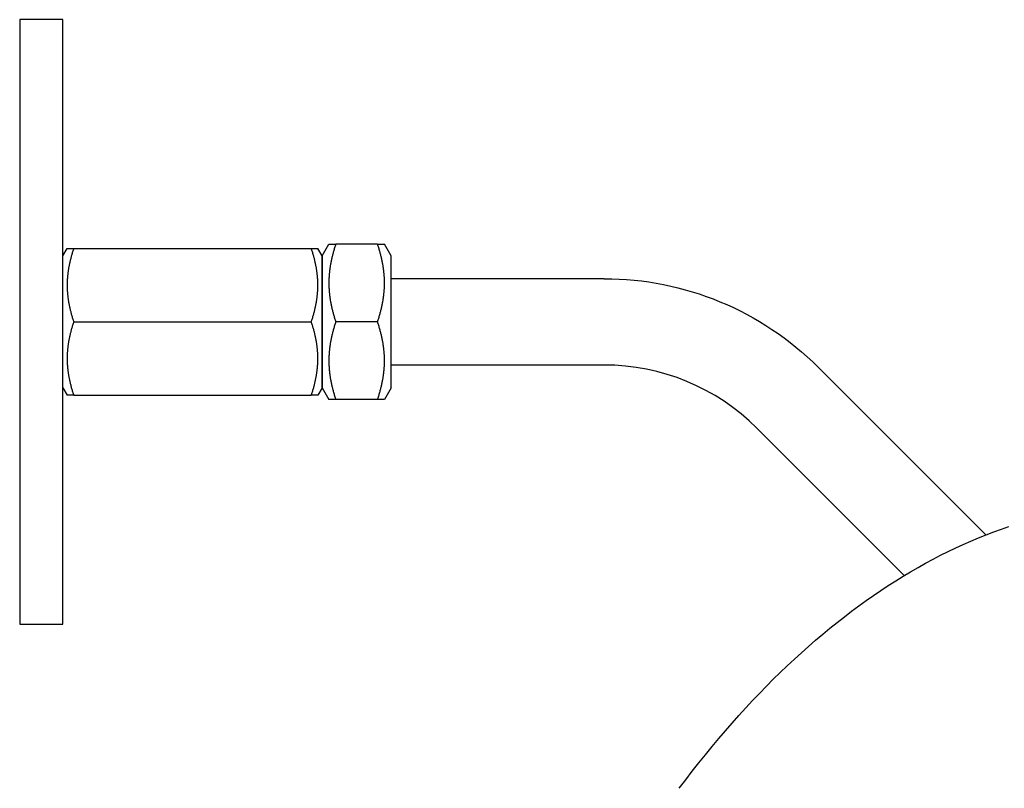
# Model space of a CAD drawing. Extents: x 744 to 2048, y 1140 to 2782.
# Tile 27 of 134: x 800 to 914, y 1980 to 2069. Entities that reach past the tile are written whole.
import ezdxf

# ---------------------------------------------------------------- set-up
doc = ezdxf.new("R2010")
doc.units = 0
doc.layers.add('KF_SONA_6_FRONT', color=7, linetype='CONTINUOUS')
doc.layers.add('KF_SONA_6_TOP', color=7, linetype='CONTINUOUS')

# ---------------------------------------------------------------- blocks, each defined once
blk = doc.blocks.new('KF_SONA_6_TOP')
at = {"layer": 'KF_SONA_6_TOP'}
for p, q in [((-125.60543, 85.53329), (-130.60543, 85.53329)), ((-130.60543, 85.53329), (-130.60543, 15.53329)), ((-125.60543, 50.53329), (-125.60543, 85.53329)), ((-95.60543, 58.18329), (-94.826, 59.53329)), ((-89.1887, 59.53329), (-94.02216, 59.53329)), ((-87.60543, 58.18329), (-88.38485, 59.53329)), ((-125.60543, 58.18329), (-125.11468, 59.03329)), ((-124.35549, 59.03329), (-96.85536, 59.03329)), ((-95.60543, 58.18329), (-96.09617, 59.03329)), ((-95.60543, 58.18329), (-95.60543, 42.88329)), ((-95.60543, 42.88329), (-95.60543, 58.18329)), ((-87.60543, 42.88329), (-87.60543, 58.18329)), ((-62.9597, 55.53329), (-87.60543, 55.53329)), ((-125.60543, 15.53329), (-125.60543, 50.53329)), ((-124.35549, 50.53329), (-96.85536, 50.53329)), ((-89.1887, 50.53329), (-94.02216, 50.53329)), ((-62.9597, 45.53329), (-87.60543, 45.53329)), ((-18.78178, 25.85285), (-38.21096, 45.28203)), ((-125.60543, 42.88329), (-125.11468, 42.03329)), ((-95.60543, 42.88329), (-96.09617, 42.03329)), ((-95.60543, 42.88329), (-94.826, 41.53329)), ((-87.60543, 42.88329), (-88.38485, 41.53329)), ((-124.35549, 42.03329), (-96.85536, 42.03329)), ((-89.1887, 41.53329), (-94.02216, 41.53329)), ((-28.22599, 21.15492), (-45.28203, 38.21096)), ((-130.60543, 15.53329), (-125.60543, 15.53329))]:
    blk.add_line(p, q, dxfattribs=at)
for points in [[(-94.826, 59.5333, 0), (-94.8259, 59.5333, 0), (-94.8257, 59.5333, 0), (-94.8253, 59.5333, 0), (-94.8247, 59.5333, 0), (-94.8239, 59.5333, 0), (-94.823, 59.5333, 0), (-94.822, 59.5333, 0), (-94.8207, 59.5333, 0), (-94.8193, 59.5333, 0), (-94.8177, 59.5333, 0), (-94.816, 59.5333, 0), (-94.8141, 59.5333, 0), (-94.812, 59.5333, 0), (-94.8098, 59.5333, 0), (-94.8074, 59.5333, 0), (-94.8048, 59.5333, 0), (-94.8021, 59.5333, 0), (-94.7991, 59.5333, 0), (-94.7961, 59.5333, 0), (-94.7928, 59.5333, 0), (-94.7894, 59.5333, 0), (-94.7858, 59.5333, 0), (-94.7821, 59.5333, 0), (-94.7782, 59.5333, 0), (-94.7741, 59.5333, 0), (-94.7698, 59.5333, 0), (-94.7654, 59.5333, 0), (-94.7608, 59.5333, 0), (-94.756, 59.5333, 0), (-94.7511, 59.5333, 0), (-94.7459, 59.5333, 0), (-94.7406, 59.5333, 0), (-94.7352, 59.5333, 0), (-94.7295, 59.5333, 0), (-94.7237, 59.5333, 0), (-94.7177, 59.5333, 0), (-94.7116, 59.5333, 0), (-94.7052, 59.5333, 0), (-94.6987, 59.5333, 0), (-94.692, 59.5333, 0), (-94.6851, 59.5333, 0), (-94.6781, 59.5333, 0), (-94.6709, 59.5333, 0), (-94.6634, 59.5333, 0), (-94.6558, 59.5333, 0), (-94.6481, 59.5333, 0), (-94.6401, 59.5333, 0), (-94.632, 59.5333, 0), (-94.6236, 59.5333, 0), (-94.6151, 59.5333, 0), (-94.6064, 59.5333, 0), (-94.5975, 59.5333, 0), (-94.5885, 59.5333, 0), (-94.5792, 59.5333, 0), (-94.5697, 59.5333, 0), (-94.5601, 59.5333, 0), (-94.5503, 59.5333, 0), (-94.5402, 59.5333, 0), (-94.53, 59.5333, 0), (-94.5196, 59.5333, 0), (-94.509, 59.5333, 0), (-94.4982, 59.5333, 0), (-94.4872, 59.5333, 0), (-94.476, 59.5333, 0), (-94.4646, 59.5333, 0), (-94.4529, 59.5333, 0), (-94.4411, 59.5333, 0), (-94.4291, 59.5333, 0), (-94.4169, 59.5333, 0), (-94.4045, 59.5333, 0), (-94.3918, 59.5333, 0), (-94.379, 59.5333, 0), (-94.3659, 59.5333, 0), (-94.3527, 59.5333, 0), (-94.3392, 59.5333, 0), (-94.3255, 59.5333, 0), (-94.3116, 59.5333, 0), (-94.2974, 59.5333, 0), (-94.2831, 59.5333, 0), (-94.2685, 59.5333, 0), (-94.2537, 59.5333, 0), (-94.2387, 59.5333, 0), (-94.2234, 59.5333, 0), (-94.208, 59.5333, 0), (-94.1923, 59.5333, 0), (-94.1763, 59.5333, 0), (-94.1601, 59.5333, 0), (-94.1437, 59.5333, 0), (-94.1271, 59.5333, 0), (-94.1102, 59.5333, 0), (-94.0931, 59.5333, 0), (-94.0757, 59.5333, 0), (-94.0581, 59.5333, 0), (-94.0403, 59.5333, 0), (-94.0222, 59.5333, 0)], [(-94.0222, 59.5333, 0), (-94.0581, 59.4244, 0), (-94.0931, 59.3165, 0), (-94.1271, 59.2096, 0), (-94.1601, 59.1036, 0), (-94.1923, 58.9984, 0), (-94.2234, 58.8942, 0), (-94.2537, 58.7908, 0), (-94.2831, 58.6882, 0), (-94.3116, 58.5864, 0), (-94.3392, 58.4853, 0), (-94.3659, 58.385, 0), (-94.3918, 58.2854, 0), (-94.4169, 58.1865, 0), (-94.4411, 58.0882, 0), (-94.4646, 57.9906, 0), (-94.4872, 57.8936, 0), (-94.509, 57.7971, 0), (-94.53, 57.7013, 0), (-94.5503, 57.6059, 0), (-94.5697, 57.5111, 0), (-94.5885, 57.4168, 0), (-94.6064, 57.323, 0), (-94.6236, 57.2297, 0), (-94.6401, 57.1367, 0), (-94.6558, 57.0442, 0), (-94.6709, 56.9521, 0), (-94.6851, 56.8604, 0), (-94.6987, 56.769, 0), (-94.7116, 56.678, 0), (-94.7237, 56.5873, 0), (-94.7352, 56.4969, 0), (-94.7459, 56.4068, 0), (-94.756, 56.3169, 0), (-94.7654, 56.2273, 0), (-94.7741, 56.138, 0), (-94.7821, 56.0488, 0), (-94.7894, 55.9599, 0), (-94.7961, 55.8711, 0), (-94.8021, 55.7825, 0), (-94.8074, 55.694, 0), (-94.812, 55.6056, 0), (-94.816, 55.5174, 0), (-94.8193, 55.4293, 0), (-94.822, 55.3412, 0), (-94.8239, 55.2532, 0), (-94.8253, 55.1652, 0), (-94.8259, 55.0773, 0), (-94.8259, 54.9893, 0), (-94.8253, 54.9014, 0), (-94.8239, 54.8134, 0), (-94.822, 54.7254, 0), (-94.8193, 54.6373, 0), (-94.816, 54.5492, 0), (-94.812, 54.4609, 0), (-94.8074, 54.3726, 0), (-94.8021, 54.2841, 0), (-94.7961, 54.1955, 0), (-94.7894, 54.1067, 0), (-94.7821, 54.0178, 0), (-94.7741, 53.9286, 0), (-94.7654, 53.8392, 0), (-94.756, 53.7496, 0), (-94.7459, 53.6598, 0), (-94.7352, 53.5697, 0), (-94.7237, 53.4793, 0), (-94.7116, 53.3886, 0), (-94.6987, 53.2976, 0), (-94.6851, 53.2062, 0), (-94.6709, 53.1145, 0), (-94.6558, 53.0224, 0), (-94.6401, 52.9299, 0), (-94.6236, 52.8369, 0), (-94.6064, 52.7436, 0), (-94.5885, 52.6497, 0), (-94.5697, 52.5554, 0), (-94.5503, 52.4606, 0), (-94.53, 52.3653, 0), (-94.509, 52.2695, 0), (-94.4872, 52.173, 0), (-94.4646, 52.076, 0), (-94.4411, 51.9784, 0), (-94.4169, 51.8801, 0), (-94.3918, 51.7812, 0), (-94.3659, 51.6816, 0), (-94.3392, 51.5813, 0), (-94.3116, 51.4802, 0), (-94.2831, 51.3784, 0), (-94.2537, 51.2758, 0), (-94.2234, 51.1724, 0), (-94.1923, 51.0681, 0), (-94.1601, 50.963, 0), (-94.1271, 50.857, 0), (-94.0931, 50.7501, 0), (-94.0581, 50.6422, 0), (-94.0222, 50.5333, 0)], [(-89.1887, 50.5333, 0), (-89.1527, 50.6422, 0), (-89.1178, 50.7501, 0), (-89.0838, 50.857, 0), (-89.0507, 50.963, 0), (-89.0186, 51.0681, 0), (-88.9874, 51.1724, 0), (-88.9571, 51.2758, 0), (-88.9278, 51.3784, 0), (-88.8993, 51.4802, 0), (-88.8717, 51.5813, 0), (-88.8449, 51.6816, 0), (-88.819, 51.7812, 0), (-88.794, 51.8801, 0), (-88.7697, 51.9784, 0), (-88.7463, 52.076, 0), (-88.7237, 52.173, 0), (-88.7019, 52.2695, 0), (-88.6808, 52.3653, 0), (-88.6606, 52.4606, 0), (-88.6411, 52.5554, 0), (-88.6224, 52.6497, 0), (-88.6044, 52.7436, 0), (-88.5872, 52.8369, 0), (-88.5707, 52.9299, 0), (-88.555, 53.0224, 0), (-88.54, 53.1145, 0), (-88.5257, 53.2062, 0), (-88.5121, 53.2976, 0), (-88.4993, 53.3886, 0), (-88.4871, 53.4793, 0), (-88.4757, 53.5697, 0), (-88.4649, 53.6598, 0), (-88.4548, 53.7496, 0), (-88.4455, 53.8392, 0), (-88.4368, 53.9286, 0), (-88.4288, 54.0178, 0), (-88.4214, 54.1067, 0), (-88.4148, 54.1955, 0), (-88.4088, 54.2841, 0), (-88.4035, 54.3726, 0), (-88.3988, 54.4609, 0), (-88.3949, 54.5492, 0), (-88.3915, 54.6373, 0), (-88.3889, 54.7254, 0), (-88.3869, 54.8134, 0), (-88.3856, 54.9014, 0), (-88.3849, 54.9893, 0), (-88.3849, 55.0773, 0), (-88.3856, 55.1652, 0), (-88.3869, 55.2532, 0), (-88.3889, 55.3412, 0), (-88.3915, 55.4293, 0), (-88.3949, 55.5174, 0), (-88.3988, 55.6056, 0), (-88.4035, 55.694, 0), (-88.4088, 55.7825, 0), (-88.4148, 55.8711, 0), (-88.4214, 55.9599, 0), (-88.4288, 56.0488, 0), (-88.4368, 56.138, 0), (-88.4455, 56.2273, 0), (-88.4548, 56.3169, 0), (-88.4649, 56.4068, 0), (-88.4757, 56.4969, 0), (-88.4871, 56.5873, 0), (-88.4993, 56.678, 0), (-88.5121, 56.769, 0), (-88.5257, 56.8604, 0), (-88.54, 56.9521, 0), (-88.555, 57.0442, 0), (-88.5707, 57.1367, 0), (-88.5872, 57.2297, 0), (-88.6044, 57.323, 0), (-88.6224, 57.4168, 0), (-88.6411, 57.5111, 0), (-88.6606, 57.6059, 0), (-88.6808, 57.7013, 0), (-88.7019, 57.7971, 0), (-88.7237, 57.8936, 0), (-88.7463, 57.9906, 0), (-88.7697, 58.0882, 0), (-88.794, 58.1865, 0), (-88.819, 58.2854, 0), (-88.8449, 58.385, 0), (-88.8717, 58.4853, 0), (-88.8993, 58.5864, 0), (-88.9278, 58.6882, 0), (-88.9571, 58.7908, 0), (-88.9874, 58.8942, 0), (-89.0186, 58.9984, 0), (-89.0507, 59.1036, 0), (-89.0838, 59.2096, 0), (-89.1178, 59.3165, 0), (-89.1527, 59.4244, 0), (-89.1887, 59.5333, 0)], [(-89.1887, 59.5333, 0), (-89.1706, 59.5333, 0), (-89.1527, 59.5333, 0), (-89.1351, 59.5333, 0), (-89.1178, 59.5333, 0), (-89.1006, 59.5333, 0), (-89.0838, 59.5333, 0), (-89.0671, 59.5333, 0), (-89.0507, 59.5333, 0), (-89.0345, 59.5333, 0), (-89.0186, 59.5333, 0), (-89.0029, 59.5333, 0), (-88.9874, 59.5333, 0), (-88.9722, 59.5333, 0), (-88.9571, 59.5333, 0), (-88.9423, 59.5333, 0), (-88.9278, 59.5333, 0), (-88.9134, 59.5333, 0), (-88.8993, 59.5333, 0), (-88.8854, 59.5333, 0), (-88.8717, 59.5333, 0), (-88.8582, 59.5333, 0), (-88.8449, 59.5333, 0), (-88.8319, 59.5333, 0), (-88.819, 59.5333, 0), (-88.8064, 59.5333, 0), (-88.794, 59.5333, 0), (-88.7817, 59.5333, 0), (-88.7697, 59.5333, 0), (-88.7579, 59.5333, 0), (-88.7463, 59.5333, 0), (-88.7349, 59.5333, 0), (-88.7237, 59.5333, 0), (-88.7127, 59.5333, 0), (-88.7019, 59.5333, 0), (-88.6913, 59.5333, 0), (-88.6808, 59.5333, 0), (-88.6706, 59.5333, 0), (-88.6606, 59.5333, 0), (-88.6507, 59.5333, 0), (-88.6411, 59.5333, 0), (-88.6317, 59.5333, 0), (-88.6224, 59.5333, 0), (-88.6133, 59.5333, 0), (-88.6044, 59.5333, 0), (-88.5957, 59.5333, 0), (-88.5872, 59.5333, 0), (-88.5789, 59.5333, 0), (-88.5707, 59.5333, 0), (-88.5628, 59.5333, 0), (-88.555, 59.5333, 0), (-88.5474, 59.5333, 0), (-88.54, 59.5333, 0), (-88.5328, 59.5333, 0), (-88.5257, 59.5333, 0), (-88.5188, 59.5333, 0), (-88.5121, 59.5333, 0), (-88.5056, 59.5333, 0), (-88.4993, 59.5333, 0), (-88.4931, 59.5333, 0), (-88.4871, 59.5333, 0), (-88.4813, 59.5333, 0), (-88.4757, 59.5333, 0), (-88.4702, 59.5333, 0), (-88.4649, 59.5333, 0), (-88.4598, 59.5333, 0), (-88.4548, 59.5333, 0), (-88.4501, 59.5333, 0), (-88.4455, 59.5333, 0), (-88.441, 59.5333, 0), (-88.4368, 59.5333, 0), (-88.4327, 59.5333, 0), (-88.4288, 59.5333, 0), (-88.425, 59.5333, 0), (-88.4214, 59.5333, 0), (-88.418, 59.5333, 0), (-88.4148, 59.5333, 0), (-88.4117, 59.5333, 0), (-88.4088, 59.5333, 0), (-88.4061, 59.5333, 0), (-88.4035, 59.5333, 0), (-88.4011, 59.5333, 0), (-88.3988, 59.5333, 0), (-88.3968, 59.5333, 0), (-88.3949, 59.5333, 0), (-88.3931, 59.5333, 0), (-88.3915, 59.5333, 0), (-88.3901, 59.5333, 0), (-88.3889, 59.5333, 0), (-88.3878, 59.5333, 0), (-88.3869, 59.5333, 0), (-88.3862, 59.5333, 0), (-88.3856, 59.5333, 0), (-88.3852, 59.5333, 0), (-88.3849, 59.5333, 0), (-88.3848, 59.5333, 0)], [(-125.115, 59.0333, 0), (-125.115, 59.0333, 0), (-125.114, 59.0333, 0), (-125.114, 59.0333, 0), (-125.113, 59.0333, 0), (-125.113, 59.0333, 0), (-125.112, 59.0333, 0), (-125.111, 59.0333, 0), (-125.11, 59.0333, 0), (-125.108, 59.0333, 0), (-125.107, 59.0333, 0), (-125.105, 59.0333, 0), (-125.103, 59.0333, 0), (-125.101, 59.0333, 0), (-125.099, 59.0333, 0), (-125.097, 59.0333, 0), (-125.095, 59.0333, 0), (-125.092, 59.0333, 0), (-125.089, 59.0333, 0), (-125.086, 59.0333, 0), (-125.083, 59.0333, 0), (-125.08, 59.0333, 0), (-125.077, 59.0333, 0), (-125.073, 59.0333, 0), (-125.069, 59.0333, 0), (-125.066, 59.0333, 0), (-125.062, 59.0333, 0), (-125.057, 59.0333, 0), (-125.053, 59.0333, 0), (-125.049, 59.0333, 0), (-125.044, 59.0333, 0), (-125.039, 59.0333, 0), (-125.034, 59.0333, 0), (-125.029, 59.0333, 0), (-125.024, 59.0333, 0), (-125.018, 59.0333, 0), (-125.012, 59.0333, 0), (-125.007, 59.0333, 0), (-125.001, 59.0333, 0), (-124.994, 59.0333, 0), (-124.988, 59.0333, 0), (-124.982, 59.0333, 0), (-124.975, 59.0333, 0), (-124.968, 59.0333, 0), (-124.961, 59.0333, 0), (-124.954, 59.0333, 0), (-124.947, 59.0333, 0), (-124.939, 59.0333, 0), (-124.931, 59.0333, 0), (-124.924, 59.0333, 0), (-124.916, 59.0333, 0), (-124.907, 59.0333, 0), (-124.899, 59.0333, 0), (-124.89, 59.0333, 0), (-124.882, 59.0333, 0), (-124.873, 59.0333, 0), (-124.864, 59.0333, 0), (-124.854, 59.0333, 0), (-124.845, 59.0333, 0), (-124.835, 59.0333, 0), (-124.825, 59.0333, 0), (-124.815, 59.0333, 0), (-124.805, 59.0333, 0), (-124.795, 59.0333, 0), (-124.784, 59.0333, 0), (-124.773, 59.0333, 0), (-124.762, 59.0333, 0), (-124.751, 59.0333, 0), (-124.74, 59.0333, 0), (-124.728, 59.0333, 0), (-124.717, 59.0333, 0), (-124.705, 59.0333, 0), (-124.692, 59.0333, 0), (-124.68, 59.0333, 0), (-124.668, 59.0333, 0), (-124.655, 59.0333, 0), (-124.642, 59.0333, 0), (-124.629, 59.0333, 0), (-124.615, 59.0333, 0), (-124.602, 59.0333, 0), (-124.588, 59.0333, 0), (-124.574, 59.0333, 0), (-124.56, 59.0333, 0), (-124.546, 59.0333, 0), (-124.531, 59.0333, 0), (-124.516, 59.0333, 0), (-124.501, 59.0333, 0), (-124.486, 59.0333, 0), (-124.47, 59.0333, 0), (-124.455, 59.0333, 0), (-124.439, 59.0333, 0), (-124.422, 59.0333, 0), (-124.406, 59.0333, 0), (-124.389, 59.0333, 0), (-124.373, 59.0333, 0), (-124.355, 59.0333, 0)], [(-124.355, 59.0333, 0), (-124.389, 58.9305, 0), (-124.422, 58.8285, 0), (-124.455, 58.7275, 0), (-124.486, 58.6274, 0), (-124.516, 58.5281, 0), (-124.546, 58.4297, 0), (-124.574, 58.332, 0), (-124.602, 58.2351, 0), (-124.629, 58.139, 0), (-124.655, 58.0435, 0), (-124.68, 57.9488, 0), (-124.705, 57.8547, 0), (-124.728, 57.7613, 0), (-124.751, 57.6685, 0), (-124.773, 57.5763, 0), (-124.795, 57.4847, 0), (-124.815, 57.3936, 0), (-124.835, 57.303, 0), (-124.854, 57.213, 0), (-124.873, 57.1235, 0), (-124.89, 57.0344, 0), (-124.907, 56.9458, 0), (-124.924, 56.8576, 0), (-124.939, 56.7699, 0), (-124.954, 56.6825, 0), (-124.968, 56.5955, 0), (-124.982, 56.5089, 0), (-124.994, 56.4226, 0), (-125.007, 56.3366, 0), (-125.018, 56.251, 0), (-125.029, 56.1656, 0), (-125.039, 56.0805, 0), (-125.049, 55.9956, 0), (-125.057, 55.911, 0), (-125.066, 55.8266, 0), (-125.073, 55.7424, 0), (-125.08, 55.6584, 0), (-125.086, 55.5745, 0), (-125.092, 55.4908, 0), (-125.097, 55.4073, 0), (-125.101, 55.3238, 0), (-125.105, 55.2405, 0), (-125.108, 55.1573, 0), (-125.111, 55.0741, 0), (-125.113, 54.991, 0), (-125.114, 54.9079, 0), (-125.115, 54.8248, 0), (-125.115, 54.7418, 0), (-125.114, 54.6587, 0), (-125.113, 54.5756, 0), (-125.111, 54.4925, 0), (-125.108, 54.4093, 0), (-125.105, 54.3261, 0), (-125.101, 54.2427, 0), (-125.097, 54.1593, 0), (-125.092, 54.0757, 0), (-125.086, 53.992, 0), (-125.08, 53.9082, 0), (-125.073, 53.8242, 0), (-125.066, 53.74, 0), (-125.057, 53.6556, 0), (-125.049, 53.571, 0), (-125.039, 53.4861, 0), (-125.029, 53.401, 0), (-125.018, 53.3156, 0), (-125.007, 53.23, 0), (-124.994, 53.144, 0), (-124.982, 53.0577, 0), (-124.968, 52.9711, 0), (-124.954, 52.8841, 0), (-124.939, 52.7967, 0), (-124.924, 52.7089, 0), (-124.907, 52.6208, 0), (-124.89, 52.5322, 0), (-124.873, 52.4431, 0), (-124.854, 52.3536, 0), (-124.835, 52.2635, 0), (-124.815, 52.173, 0), (-124.795, 52.0819, 0), (-124.773, 51.9903, 0), (-124.751, 51.8981, 0), (-124.728, 51.8053, 0), (-124.705, 51.7119, 0), (-124.68, 51.6178, 0), (-124.655, 51.523, 0), (-124.629, 51.4276, 0), (-124.602, 51.3314, 0), (-124.574, 51.2345, 0), (-124.546, 51.1369, 0), (-124.516, 51.0384, 0), (-124.486, 50.9392, 0), (-124.455, 50.839, 0), (-124.422, 50.738, 0), (-124.389, 50.6361, 0), (-124.355, 50.5333, 0)], [(-96.8554, 59.0333, 0), (-96.8383, 59.0333, 0), (-96.8214, 59.0333, 0), (-96.8048, 59.0333, 0), (-96.7884, 59.0333, 0), (-96.7722, 59.0333, 0), (-96.7562, 59.0333, 0), (-96.7405, 59.0333, 0), (-96.725, 59.0333, 0), (-96.7098, 59.0333, 0), (-96.6947, 59.0333, 0), (-96.6799, 59.0333, 0), (-96.6653, 59.0333, 0), (-96.6509, 59.0333, 0), (-96.6367, 59.0333, 0), (-96.6227, 59.0333, 0), (-96.6089, 59.0333, 0), (-96.5954, 59.0333, 0), (-96.582, 59.0333, 0), (-96.5689, 59.0333, 0), (-96.556, 59.0333, 0), (-96.5432, 59.0333, 0), (-96.5307, 59.0333, 0), (-96.5184, 59.0333, 0), (-96.5062, 59.0333, 0), (-96.4943, 59.0333, 0), (-96.4826, 59.0333, 0), (-96.471, 59.0333, 0), (-96.4597, 59.0333, 0), (-96.4485, 59.0333, 0), (-96.4375, 59.0333, 0), (-96.4268, 59.0333, 0), (-96.4162, 59.0333, 0), (-96.4058, 59.0333, 0), (-96.3956, 59.0333, 0), (-96.3856, 59.0333, 0), (-96.3757, 59.0333, 0), (-96.3661, 59.0333, 0), (-96.3566, 59.0333, 0), (-96.3473, 59.0333, 0), (-96.3382, 59.0333, 0), (-96.3293, 59.0333, 0), (-96.3205, 59.0333, 0), (-96.3119, 59.0333, 0), (-96.3036, 59.0333, 0), (-96.2953, 59.0333, 0), (-96.2873, 59.0333, 0), (-96.2794, 59.0333, 0), (-96.2717, 59.0333, 0), (-96.2642, 59.0333, 0), (-96.2569, 59.0333, 0), (-96.2497, 59.0333, 0), (-96.2427, 59.0333, 0), (-96.2359, 59.0333, 0), (-96.2292, 59.0333, 0), (-96.2227, 59.0333, 0), (-96.2164, 59.0333, 0), (-96.2102, 59.0333, 0), (-96.2042, 59.0333, 0), (-96.1984, 59.0333, 0), (-96.1928, 59.0333, 0), (-96.1873, 59.0333, 0), (-96.1819, 59.0333, 0), (-96.1768, 59.0333, 0), (-96.1718, 59.0333, 0), (-96.167, 59.0333, 0), (-96.1623, 59.0333, 0), (-96.1578, 59.0333, 0), (-96.1534, 59.0333, 0), (-96.1492, 59.0333, 0), (-96.1452, 59.0333, 0), (-96.1414, 59.0333, 0), (-96.1377, 59.0333, 0), (-96.1341, 59.0333, 0), (-96.1307, 59.0333, 0), (-96.1275, 59.0333, 0), (-96.1244, 59.0333, 0), (-96.1215, 59.0333, 0), (-96.1188, 59.0333, 0), (-96.1162, 59.0333, 0), (-96.1138, 59.0333, 0), (-96.1115, 59.0333, 0), (-96.1094, 59.0333, 0), (-96.1074, 59.0333, 0), (-96.1056, 59.0333, 0), (-96.104, 59.0333, 0), (-96.1025, 59.0333, 0), (-96.1012, 59.0333, 0), (-96.1, 59.0333, 0), (-96.099, 59.0333, 0), (-96.0981, 59.0333, 0), (-96.0974, 59.0333, 0), (-96.0969, 59.0333, 0), (-96.0965, 59.0333, 0), (-96.0963, 59.0333, 0), (-96.0962, 59.0333, 0)], [(-96.8554, 50.5333, 0), (-96.8214, 50.6361, 0), (-96.7884, 50.738, 0), (-96.7562, 50.839, 0), (-96.725, 50.9392, 0), (-96.6947, 51.0384, 0), (-96.6653, 51.1369, 0), (-96.6367, 51.2345, 0), (-96.6089, 51.3314, 0), (-96.582, 51.4276, 0), (-96.556, 51.523, 0), (-96.5307, 51.6178, 0), (-96.5062, 51.7119, 0), (-96.4826, 51.8053, 0), (-96.4597, 51.8981, 0), (-96.4375, 51.9903, 0), (-96.4162, 52.0819, 0), (-96.3956, 52.173, 0), (-96.3757, 52.2635, 0), (-96.3566, 52.3536, 0), (-96.3382, 52.4431, 0), (-96.3205, 52.5322, 0), (-96.3036, 52.6208, 0), (-96.2873, 52.7089, 0), (-96.2717, 52.7967, 0), (-96.2569, 52.8841, 0), (-96.2427, 52.9711, 0), (-96.2292, 53.0577, 0), (-96.2164, 53.144, 0), (-96.2042, 53.23, 0), (-96.1928, 53.3156, 0), (-96.1819, 53.401, 0), (-96.1718, 53.4861, 0), (-96.1623, 53.571, 0), (-96.1534, 53.6556, 0), (-96.1452, 53.74, 0), (-96.1377, 53.8242, 0), (-96.1307, 53.9082, 0), (-96.1244, 53.992, 0), (-96.1188, 54.0757, 0), (-96.1138, 54.1593, 0), (-96.1094, 54.2427, 0), (-96.1056, 54.3261, 0), (-96.1025, 54.4093, 0), (-96.1, 54.4925, 0), (-96.0981, 54.5756, 0), (-96.0969, 54.6587, 0), (-96.0963, 54.7418, 0), (-96.0963, 54.8248, 0), (-96.0969, 54.9079, 0), (-96.0981, 54.991, 0), (-96.1, 55.0741, 0), (-96.1025, 55.1573, 0), (-96.1056, 55.2405, 0), (-96.1094, 55.3238, 0), (-96.1138, 55.4073, 0), (-96.1188, 55.4908, 0), (-96.1244, 55.5745, 0), (-96.1307, 55.6584, 0), (-96.1377, 55.7424, 0), (-96.1452, 55.8266, 0), (-96.1534, 55.911, 0), (-96.1623, 55.9956, 0), (-96.1718, 56.0805, 0), (-96.1819, 56.1656, 0), (-96.1928, 56.251, 0), (-96.2042, 56.3366, 0), (-96.2164, 56.4226, 0), (-96.2292, 56.5089, 0), (-96.2427, 56.5955, 0), (-96.2569, 56.6825, 0), (-96.2717, 56.7699, 0), (-96.2873, 56.8576, 0), (-96.3036, 56.9458, 0), (-96.3205, 57.0344, 0), (-96.3382, 57.1235, 0), (-96.3566, 57.213, 0), (-96.3757, 57.303, 0), (-96.3956, 57.3936, 0), (-96.4162, 57.4847, 0), (-96.4375, 57.5763, 0), (-96.4597, 57.6685, 0), (-96.4826, 57.7613, 0), (-96.5062, 57.8547, 0), (-96.5307, 57.9488, 0), (-96.556, 58.0435, 0), (-96.582, 58.139, 0), (-96.6089, 58.2351, 0), (-96.6367, 58.332, 0), (-96.6653, 58.4297, 0), (-96.6947, 58.5281, 0), (-96.725, 58.6274, 0), (-96.7562, 58.7275, 0), (-96.7884, 58.8285, 0), (-96.8214, 58.9305, 0), (-96.8554, 59.0333, 0)], [(-124.355, 50.5333, 0), (-124.389, 50.4305, 0), (-124.422, 50.3285, 0), (-124.455, 50.2275, 0), (-124.486, 50.1274, 0), (-124.516, 50.0281, 0), (-124.546, 49.9297, 0), (-124.574, 49.832, 0), (-124.602, 49.7351, 0), (-124.629, 49.639, 0), (-124.655, 49.5435, 0), (-124.68, 49.4488, 0), (-124.705, 49.3547, 0), (-124.728, 49.2613, 0), (-124.751, 49.1685, 0), (-124.773, 49.0763, 0), (-124.795, 48.9847, 0), (-124.815, 48.8936, 0), (-124.835, 48.803, 0), (-124.854, 48.713, 0), (-124.873, 48.6235, 0), (-124.89, 48.5344, 0), (-124.907, 48.4458, 0), (-124.924, 48.3576, 0), (-124.939, 48.2699, 0), (-124.954, 48.1825, 0), (-124.968, 48.0955, 0), (-124.982, 48.0089, 0), (-124.994, 47.9226, 0), (-125.007, 47.8366, 0), (-125.018, 47.751, 0), (-125.029, 47.6656, 0), (-125.039, 47.5805, 0), (-125.049, 47.4956, 0), (-125.057, 47.411, 0), (-125.066, 47.3266, 0), (-125.073, 47.2424, 0), (-125.08, 47.1584, 0), (-125.086, 47.0745, 0), (-125.092, 46.9908, 0), (-125.097, 46.9073, 0), (-125.101, 46.8238, 0), (-125.105, 46.7405, 0), (-125.108, 46.6573, 0), (-125.111, 46.5741, 0), (-125.113, 46.491, 0), (-125.114, 46.4079, 0), (-125.115, 46.3248, 0), (-125.115, 46.2418, 0), (-125.114, 46.1587, 0), (-125.113, 46.0756, 0), (-125.111, 45.9925, 0), (-125.108, 45.9093, 0), (-125.105, 45.8261, 0), (-125.101, 45.7427, 0), (-125.097, 45.6593, 0), (-125.092, 45.5757, 0), (-125.086, 45.492, 0), (-125.08, 45.4082, 0), (-125.073, 45.3242, 0), (-125.066, 45.24, 0), (-125.057, 45.1556, 0), (-125.049, 45.071, 0), (-125.039, 44.9861, 0), (-125.029, 44.901, 0), (-125.018, 44.8156, 0), (-125.007, 44.73, 0), (-124.994, 44.644, 0), (-124.982, 44.5577, 0), (-124.968, 44.4711, 0), (-124.954, 44.3841, 0), (-124.939, 44.2967, 0), (-124.924, 44.2089, 0), (-124.907, 44.1208, 0), (-124.89, 44.0322, 0), (-124.873, 43.9431, 0), (-124.854, 43.8536, 0), (-124.835, 43.7635, 0), (-124.815, 43.673, 0), (-124.795, 43.5819, 0), (-124.773, 43.4903, 0), (-124.751, 43.3981, 0), (-124.728, 43.3053, 0), (-124.705, 43.2119, 0), (-124.68, 43.1178, 0), (-124.655, 43.023, 0), (-124.629, 42.9276, 0), (-124.602, 42.8314, 0), (-124.574, 42.7345, 0), (-124.546, 42.6369, 0), (-124.516, 42.5384, 0), (-124.486, 42.4392, 0), (-124.455, 42.339, 0), (-124.422, 42.238, 0), (-124.389, 42.1361, 0), (-124.355, 42.0333, 0)], [(-96.8554, 42.0333, 0), (-96.8214, 42.1361, 0), (-96.7884, 42.238, 0), (-96.7562, 42.339, 0), (-96.725, 42.4392, 0), (-96.6947, 42.5384, 0), (-96.6653, 42.6369, 0), (-96.6367, 42.7345, 0), (-96.6089, 42.8314, 0), (-96.582, 42.9276, 0), (-96.556, 43.023, 0), (-96.5307, 43.1178, 0), (-96.5062, 43.2119, 0), (-96.4826, 43.3053, 0), (-96.4597, 43.3981, 0), (-96.4375, 43.4903, 0), (-96.4162, 43.5819, 0), (-96.3956, 43.673, 0), (-96.3757, 43.7635, 0), (-96.3566, 43.8536, 0), (-96.3382, 43.9431, 0), (-96.3205, 44.0322, 0), (-96.3036, 44.1208, 0), (-96.2873, 44.2089, 0), (-96.2717, 44.2967, 0), (-96.2569, 44.3841, 0), (-96.2427, 44.4711, 0), (-96.2292, 44.5577, 0), (-96.2164, 44.644, 0), (-96.2042, 44.73, 0), (-96.1928, 44.8156, 0), (-96.1819, 44.901, 0), (-96.1718, 44.9861, 0), (-96.1623, 45.071, 0), (-96.1534, 45.1556, 0), (-96.1452, 45.24, 0), (-96.1377, 45.3242, 0), (-96.1307, 45.4082, 0), (-96.1244, 45.492, 0), (-96.1188, 45.5757, 0), (-96.1138, 45.6593, 0), (-96.1094, 45.7427, 0), (-96.1056, 45.8261, 0), (-96.1025, 45.9093, 0), (-96.1, 45.9925, 0), (-96.0981, 46.0756, 0), (-96.0969, 46.1587, 0), (-96.0963, 46.2418, 0), (-96.0963, 46.3248, 0), (-96.0969, 46.4079, 0), (-96.0981, 46.491, 0), (-96.1, 46.5741, 0), (-96.1025, 46.6573, 0), (-96.1056, 46.7405, 0), (-96.1094, 46.8238, 0), (-96.1138, 46.9073, 0), (-96.1188, 46.9908, 0), (-96.1244, 47.0745, 0), (-96.1307, 47.1584, 0), (-96.1377, 47.2424, 0), (-96.1452, 47.3266, 0), (-96.1534, 47.411, 0), (-96.1623, 47.4956, 0), (-96.1718, 47.5805, 0), (-96.1819, 47.6656, 0), (-96.1928, 47.751, 0), (-96.2042, 47.8366, 0), (-96.2164, 47.9226, 0), (-96.2292, 48.0089, 0), (-96.2427, 48.0955, 0), (-96.2569, 48.1825, 0), (-96.2717, 48.2699, 0), (-96.2873, 48.3576, 0), (-96.3036, 48.4458, 0), (-96.3205, 48.5344, 0), (-96.3382, 48.6235, 0), (-96.3566, 48.713, 0), (-96.3757, 48.803, 0), (-96.3956, 48.8936, 0), (-96.4162, 48.9847, 0), (-96.4375, 49.0763, 0), (-96.4597, 49.1685, 0), (-96.4826, 49.2613, 0), (-96.5062, 49.3547, 0), (-96.5307, 49.4488, 0), (-96.556, 49.5435, 0), (-96.582, 49.639, 0), (-96.6089, 49.7351, 0), (-96.6367, 49.832, 0), (-96.6653, 49.9297, 0), (-96.6947, 50.0281, 0), (-96.725, 50.1274, 0), (-96.7562, 50.2275, 0), (-96.7884, 50.3285, 0), (-96.8214, 50.4305, 0), (-96.8554, 50.5333, 0)], [(-94.0222, 50.5333, 0), (-94.0581, 50.4244, 0), (-94.0931, 50.3165, 0), (-94.1271, 50.2096, 0), (-94.1601, 50.1036, 0), (-94.1923, 49.9984, 0), (-94.2234, 49.8942, 0), (-94.2537, 49.7908, 0), (-94.2831, 49.6882, 0), (-94.3116, 49.5864, 0), (-94.3392, 49.4853, 0), (-94.3659, 49.385, 0), (-94.3918, 49.2854, 0), (-94.4169, 49.1865, 0), (-94.4411, 49.0882, 0), (-94.4646, 48.9906, 0), (-94.4872, 48.8936, 0), (-94.509, 48.7971, 0), (-94.53, 48.7013, 0), (-94.5503, 48.6059, 0), (-94.5697, 48.5111, 0), (-94.5885, 48.4168, 0), (-94.6064, 48.323, 0), (-94.6236, 48.2297, 0), (-94.6401, 48.1367, 0), (-94.6558, 48.0442, 0), (-94.6709, 47.9521, 0), (-94.6851, 47.8604, 0), (-94.6987, 47.769, 0), (-94.7116, 47.678, 0), (-94.7237, 47.5873, 0), (-94.7352, 47.4969, 0), (-94.7459, 47.4068, 0), (-94.756, 47.3169, 0), (-94.7654, 47.2273, 0), (-94.7741, 47.138, 0), (-94.7821, 47.0488, 0), (-94.7894, 46.9599, 0), (-94.7961, 46.8711, 0), (-94.8021, 46.7825, 0), (-94.8074, 46.694, 0), (-94.812, 46.6056, 0), (-94.816, 46.5174, 0), (-94.8193, 46.4293, 0), (-94.822, 46.3412, 0), (-94.8239, 46.2532, 0), (-94.8253, 46.1652, 0), (-94.8259, 46.0773, 0), (-94.8259, 45.9893, 0), (-94.8253, 45.9014, 0), (-94.8239, 45.8134, 0), (-94.822, 45.7254, 0), (-94.8193, 45.6373, 0), (-94.816, 45.5492, 0), (-94.812, 45.4609, 0), (-94.8074, 45.3726, 0), (-94.8021, 45.2841, 0), (-94.7961, 45.1955, 0), (-94.7894, 45.1067, 0), (-94.7821, 45.0178, 0), (-94.7741, 44.9286, 0), (-94.7654, 44.8392, 0), (-94.756, 44.7496, 0), (-94.7459, 44.6598, 0), (-94.7352, 44.5697, 0), (-94.7237, 44.4793, 0), (-94.7116, 44.3886, 0), (-94.6987, 44.2976, 0), (-94.6851, 44.2062, 0), (-94.6709, 44.1145, 0), (-94.6558, 44.0224, 0), (-94.6401, 43.9299, 0), (-94.6236, 43.8369, 0), (-94.6064, 43.7436, 0), (-94.5885, 43.6497, 0), (-94.5697, 43.5554, 0), (-94.5503, 43.4606, 0), (-94.53, 43.3653, 0), (-94.509, 43.2695, 0), (-94.4872, 43.173, 0), (-94.4646, 43.076, 0), (-94.4411, 42.9784, 0), (-94.4169, 42.8801, 0), (-94.3918, 42.7812, 0), (-94.3659, 42.6816, 0), (-94.3392, 42.5813, 0), (-94.3116, 42.4802, 0), (-94.2831, 42.3784, 0), (-94.2537, 42.2758, 0), (-94.2234, 42.1724, 0), (-94.1923, 42.0681, 0), (-94.1601, 41.963, 0), (-94.1271, 41.857, 0), (-94.0931, 41.7501, 0), (-94.0581, 41.6422, 0), (-94.0222, 41.5333, 0)], [(-89.1887, 41.5333, 0), (-89.1527, 41.6422, 0), (-89.1178, 41.7501, 0), (-89.0838, 41.857, 0), (-89.0507, 41.963, 0), (-89.0186, 42.0681, 0), (-88.9874, 42.1724, 0), (-88.9571, 42.2758, 0), (-88.9278, 42.3784, 0), (-88.8993, 42.4802, 0), (-88.8717, 42.5813, 0), (-88.8449, 42.6816, 0), (-88.819, 42.7812, 0), (-88.794, 42.8801, 0), (-88.7697, 42.9784, 0), (-88.7463, 43.076, 0), (-88.7237, 43.173, 0), (-88.7019, 43.2695, 0), (-88.6808, 43.3653, 0), (-88.6606, 43.4606, 0), (-88.6411, 43.5554, 0), (-88.6224, 43.6497, 0), (-88.6044, 43.7436, 0), (-88.5872, 43.8369, 0), (-88.5707, 43.9299, 0), (-88.555, 44.0224, 0), (-88.54, 44.1145, 0), (-88.5257, 44.2062, 0), (-88.5121, 44.2976, 0), (-88.4993, 44.3886, 0), (-88.4871, 44.4793, 0), (-88.4757, 44.5697, 0), (-88.4649, 44.6598, 0), (-88.4548, 44.7496, 0), (-88.4455, 44.8392, 0), (-88.4368, 44.9286, 0), (-88.4288, 45.0178, 0), (-88.4214, 45.1067, 0), (-88.4148, 45.1955, 0), (-88.4088, 45.2841, 0), (-88.4035, 45.3726, 0), (-88.3988, 45.4609, 0), (-88.3949, 45.5492, 0), (-88.3915, 45.6373, 0), (-88.3889, 45.7254, 0), (-88.3869, 45.8134, 0), (-88.3856, 45.9014, 0), (-88.3849, 45.9893, 0), (-88.3849, 46.0773, 0), (-88.3856, 46.1652, 0), (-88.3869, 46.2532, 0), (-88.3889, 46.3412, 0), (-88.3915, 46.4293, 0), (-88.3949, 46.5174, 0), (-88.3988, 46.6056, 0), (-88.4035, 46.694, 0), (-88.4088, 46.7825, 0), (-88.4148, 46.8711, 0), (-88.4214, 46.9599, 0), (-88.4288, 47.0488, 0), (-88.4368, 47.138, 0), (-88.4455, 47.2273, 0), (-88.4548, 47.3169, 0), (-88.4649, 47.4068, 0), (-88.4757, 47.4969, 0), (-88.4871, 47.5873, 0), (-88.4993, 47.678, 0), (-88.5121, 47.769, 0), (-88.5257, 47.8604, 0), (-88.54, 47.9521, 0), (-88.555, 48.0442, 0), (-88.5707, 48.1367, 0), (-88.5872, 48.2297, 0), (-88.6044, 48.323, 0), (-88.6224, 48.4168, 0), (-88.6411, 48.5111, 0), (-88.6606, 48.6059, 0), (-88.6808, 48.7013, 0), (-88.7019, 48.7971, 0), (-88.7237, 48.8936, 0), (-88.7463, 48.9906, 0), (-88.7697, 49.0882, 0), (-88.794, 49.1865, 0), (-88.819, 49.2854, 0), (-88.8449, 49.385, 0), (-88.8717, 49.4853, 0), (-88.8993, 49.5864, 0), (-88.9278, 49.6882, 0), (-88.9571, 49.7908, 0), (-88.9874, 49.8942, 0), (-89.0186, 49.9984, 0), (-89.0507, 50.1036, 0), (-89.0838, 50.2096, 0), (-89.1178, 50.3165, 0), (-89.1527, 50.4244, 0), (-89.1887, 50.5333, 0)], [(-124.355, 42.0333, 0), (-124.373, 42.0333, 0), (-124.389, 42.0333, 0), (-124.406, 42.0333, 0), (-124.422, 42.0333, 0), (-124.439, 42.0333, 0), (-124.455, 42.0333, 0), (-124.47, 42.0333, 0), (-124.486, 42.0333, 0), (-124.501, 42.0333, 0), (-124.516, 42.0333, 0), (-124.531, 42.0333, 0), (-124.546, 42.0333, 0), (-124.56, 42.0333, 0), (-124.574, 42.0333, 0), (-124.588, 42.0333, 0), (-124.602, 42.0333, 0), (-124.615, 42.0333, 0), (-124.629, 42.0333, 0), (-124.642, 42.0333, 0), (-124.655, 42.0333, 0), (-124.668, 42.0333, 0), (-124.68, 42.0333, 0), (-124.692, 42.0333, 0), (-124.705, 42.0333, 0), (-124.717, 42.0333, 0), (-124.728, 42.0333, 0), (-124.74, 42.0333, 0), (-124.751, 42.0333, 0), (-124.762, 42.0333, 0), (-124.773, 42.0333, 0), (-124.784, 42.0333, 0), (-124.795, 42.0333, 0), (-124.805, 42.0333, 0), (-124.815, 42.0333, 0), (-124.825, 42.0333, 0), (-124.835, 42.0333, 0), (-124.845, 42.0333, 0), (-124.854, 42.0333, 0), (-124.864, 42.0333, 0), (-124.873, 42.0333, 0), (-124.882, 42.0333, 0), (-124.89, 42.0333, 0), (-124.899, 42.0333, 0), (-124.907, 42.0333, 0), (-124.916, 42.0333, 0), (-124.924, 42.0333, 0), (-124.931, 42.0333, 0), (-124.939, 42.0333, 0), (-124.947, 42.0333, 0), (-124.954, 42.0333, 0), (-124.961, 42.0333, 0), (-124.968, 42.0333, 0), (-124.975, 42.0333, 0), (-124.982, 42.0333, 0), (-124.988, 42.0333, 0), (-124.994, 42.0333, 0), (-125.001, 42.0333, 0), (-125.007, 42.0333, 0), (-125.012, 42.0333, 0), (-125.018, 42.0333, 0), (-125.024, 42.0333, 0), (-125.029, 42.0333, 0), (-125.034, 42.0333, 0), (-125.039, 42.0333, 0), (-125.044, 42.0333, 0), (-125.049, 42.0333, 0), (-125.053, 42.0333, 0), (-125.057, 42.0333, 0), (-125.062, 42.0333, 0), (-125.066, 42.0333, 0), (-125.069, 42.0333, 0), (-125.073, 42.0333, 0), (-125.077, 42.0333, 0), (-125.08, 42.0333, 0), (-125.083, 42.0333, 0), (-125.086, 42.0333, 0), (-125.089, 42.0333, 0), (-125.092, 42.0333, 0), (-125.095, 42.0333, 0), (-125.097, 42.0333, 0), (-125.099, 42.0333, 0), (-125.101, 42.0333, 0), (-125.103, 42.0333, 0), (-125.105, 42.0333, 0), (-125.107, 42.0333, 0), (-125.108, 42.0333, 0), (-125.11, 42.0333, 0), (-125.111, 42.0333, 0), (-125.112, 42.0333, 0), (-125.113, 42.0333, 0), (-125.113, 42.0333, 0), (-125.114, 42.0333, 0), (-125.114, 42.0333, 0), (-125.115, 42.0333, 0), (-125.115, 42.0333, 0)], [(-96.0962, 42.0333, 0), (-96.0963, 42.0333, 0), (-96.0965, 42.0333, 0), (-96.0969, 42.0333, 0), (-96.0974, 42.0333, 0), (-96.0981, 42.0333, 0), (-96.099, 42.0333, 0), (-96.1, 42.0333, 0), (-96.1012, 42.0333, 0), (-96.1025, 42.0333, 0), (-96.104, 42.0333, 0), (-96.1056, 42.0333, 0), (-96.1074, 42.0333, 0), (-96.1094, 42.0333, 0), (-96.1115, 42.0333, 0), (-96.1138, 42.0333, 0), (-96.1162, 42.0333, 0), (-96.1188, 42.0333, 0), (-96.1215, 42.0333, 0), (-96.1244, 42.0333, 0), (-96.1275, 42.0333, 0), (-96.1307, 42.0333, 0), (-96.1341, 42.0333, 0), (-96.1377, 42.0333, 0), (-96.1414, 42.0333, 0), (-96.1452, 42.0333, 0), (-96.1492, 42.0333, 0), (-96.1534, 42.0333, 0), (-96.1578, 42.0333, 0), (-96.1623, 42.0333, 0), (-96.167, 42.0333, 0), (-96.1718, 42.0333, 0), (-96.1768, 42.0333, 0), (-96.1819, 42.0333, 0), (-96.1873, 42.0333, 0), (-96.1928, 42.0333, 0), (-96.1984, 42.0333, 0), (-96.2042, 42.0333, 0), (-96.2102, 42.0333, 0), (-96.2164, 42.0333, 0), (-96.2227, 42.0333, 0), (-96.2292, 42.0333, 0), (-96.2359, 42.0333, 0), (-96.2427, 42.0333, 0), (-96.2497, 42.0333, 0), (-96.2569, 42.0333, 0), (-96.2642, 42.0333, 0), (-96.2717, 42.0333, 0), (-96.2794, 42.0333, 0), (-96.2873, 42.0333, 0), (-96.2953, 42.0333, 0), (-96.3036, 42.0333, 0), (-96.3119, 42.0333, 0), (-96.3205, 42.0333, 0), (-96.3293, 42.0333, 0), (-96.3382, 42.0333, 0), (-96.3473, 42.0333, 0), (-96.3566, 42.0333, 0), (-96.3661, 42.0333, 0), (-96.3757, 42.0333, 0), (-96.3856, 42.0333, 0), (-96.3956, 42.0333, 0), (-96.4058, 42.0333, 0), (-96.4162, 42.0333, 0), (-96.4268, 42.0333, 0), (-96.4375, 42.0333, 0), (-96.4485, 42.0333, 0), (-96.4597, 42.0333, 0), (-96.471, 42.0333, 0), (-96.4826, 42.0333, 0), (-96.4943, 42.0333, 0), (-96.5062, 42.0333, 0), (-96.5184, 42.0333, 0), (-96.5307, 42.0333, 0), (-96.5432, 42.0333, 0), (-96.556, 42.0333, 0), (-96.5689, 42.0333, 0), (-96.582, 42.0333, 0), (-96.5954, 42.0333, 0), (-96.6089, 42.0333, 0), (-96.6227, 42.0333, 0), (-96.6367, 42.0333, 0), (-96.6509, 42.0333, 0), (-96.6653, 42.0333, 0), (-96.6799, 42.0333, 0), (-96.6947, 42.0333, 0), (-96.7098, 42.0333, 0), (-96.725, 42.0333, 0), (-96.7405, 42.0333, 0), (-96.7562, 42.0333, 0), (-96.7722, 42.0333, 0), (-96.7884, 42.0333, 0), (-96.8048, 42.0333, 0), (-96.8214, 42.0333, 0), (-96.8383, 42.0333, 0), (-96.8554, 42.0333, 0)], [(-94.0222, 41.5333, 0), (-94.0403, 41.5333, 0), (-94.0581, 41.5333, 0), (-94.0757, 41.5333, 0), (-94.0931, 41.5333, 0), (-94.1102, 41.5333, 0), (-94.1271, 41.5333, 0), (-94.1437, 41.5333, 0), (-94.1601, 41.5333, 0), (-94.1763, 41.5333, 0), (-94.1923, 41.5333, 0), (-94.208, 41.5333, 0), (-94.2234, 41.5333, 0), (-94.2387, 41.5333, 0), (-94.2537, 41.5333, 0), (-94.2685, 41.5333, 0), (-94.2831, 41.5333, 0), (-94.2974, 41.5333, 0), (-94.3116, 41.5333, 0), (-94.3255, 41.5333, 0), (-94.3392, 41.5333, 0), (-94.3527, 41.5333, 0), (-94.3659, 41.5333, 0), (-94.379, 41.5333, 0), (-94.3918, 41.5333, 0), (-94.4045, 41.5333, 0), (-94.4169, 41.5333, 0), (-94.4291, 41.5333, 0), (-94.4411, 41.5333, 0), (-94.4529, 41.5333, 0), (-94.4646, 41.5333, 0), (-94.476, 41.5333, 0), (-94.4872, 41.5333, 0), (-94.4982, 41.5333, 0), (-94.509, 41.5333, 0), (-94.5196, 41.5333, 0), (-94.53, 41.5333, 0), (-94.5402, 41.5333, 0), (-94.5503, 41.5333, 0), (-94.5601, 41.5333, 0), (-94.5697, 41.5333, 0), (-94.5792, 41.5333, 0), (-94.5885, 41.5333, 0), (-94.5975, 41.5333, 0), (-94.6064, 41.5333, 0), (-94.6151, 41.5333, 0), (-94.6236, 41.5333, 0), (-94.632, 41.5333, 0), (-94.6401, 41.5333, 0), (-94.6481, 41.5333, 0), (-94.6558, 41.5333, 0), (-94.6634, 41.5333, 0), (-94.6709, 41.5333, 0), (-94.6781, 41.5333, 0), (-94.6851, 41.5333, 0), (-94.692, 41.5333, 0), (-94.6987, 41.5333, 0), (-94.7052, 41.5333, 0), (-94.7116, 41.5333, 0), (-94.7177, 41.5333, 0), (-94.7237, 41.5333, 0), (-94.7295, 41.5333, 0), (-94.7352, 41.5333, 0), (-94.7406, 41.5333, 0), (-94.7459, 41.5333, 0), (-94.7511, 41.5333, 0), (-94.756, 41.5333, 0), (-94.7608, 41.5333, 0), (-94.7654, 41.5333, 0), (-94.7698, 41.5333, 0), (-94.7741, 41.5333, 0), (-94.7782, 41.5333, 0), (-94.7821, 41.5333, 0), (-94.7858, 41.5333, 0), (-94.7894, 41.5333, 0), (-94.7928, 41.5333, 0), (-94.7961, 41.5333, 0), (-94.7991, 41.5333, 0), (-94.8021, 41.5333, 0), (-94.8048, 41.5333, 0), (-94.8074, 41.5333, 0), (-94.8098, 41.5333, 0), (-94.812, 41.5333, 0), (-94.8141, 41.5333, 0), (-94.816, 41.5333, 0), (-94.8177, 41.5333, 0), (-94.8193, 41.5333, 0), (-94.8207, 41.5333, 0), (-94.822, 41.5333, 0), (-94.823, 41.5333, 0), (-94.8239, 41.5333, 0), (-94.8247, 41.5333, 0), (-94.8253, 41.5333, 0), (-94.8257, 41.5333, 0), (-94.8259, 41.5333, 0), (-94.826, 41.5333, 0)], [(-88.3848, 41.5333, 0), (-88.3849, 41.5333, 0), (-88.3852, 41.5333, 0), (-88.3856, 41.5333, 0), (-88.3862, 41.5333, 0), (-88.3869, 41.5333, 0), (-88.3878, 41.5333, 0), (-88.3889, 41.5333, 0), (-88.3901, 41.5333, 0), (-88.3915, 41.5333, 0), (-88.3931, 41.5333, 0), (-88.3949, 41.5333, 0), (-88.3968, 41.5333, 0), (-88.3988, 41.5333, 0), (-88.4011, 41.5333, 0), (-88.4035, 41.5333, 0), (-88.4061, 41.5333, 0), (-88.4088, 41.5333, 0), (-88.4117, 41.5333, 0), (-88.4148, 41.5333, 0), (-88.418, 41.5333, 0), (-88.4214, 41.5333, 0), (-88.425, 41.5333, 0), (-88.4288, 41.5333, 0), (-88.4327, 41.5333, 0), (-88.4368, 41.5333, 0), (-88.441, 41.5333, 0), (-88.4455, 41.5333, 0), (-88.4501, 41.5333, 0), (-88.4548, 41.5333, 0), (-88.4598, 41.5333, 0), (-88.4649, 41.5333, 0), (-88.4702, 41.5333, 0), (-88.4757, 41.5333, 0), (-88.4813, 41.5333, 0), (-88.4871, 41.5333, 0), (-88.4931, 41.5333, 0), (-88.4993, 41.5333, 0), (-88.5056, 41.5333, 0), (-88.5121, 41.5333, 0), (-88.5188, 41.5333, 0), (-88.5257, 41.5333, 0), (-88.5328, 41.5333, 0), (-88.54, 41.5333, 0), (-88.5474, 41.5333, 0), (-88.555, 41.5333, 0), (-88.5628, 41.5333, 0), (-88.5707, 41.5333, 0), (-88.5789, 41.5333, 0), (-88.5872, 41.5333, 0), (-88.5957, 41.5333, 0), (-88.6044, 41.5333, 0), (-88.6133, 41.5333, 0), (-88.6224, 41.5333, 0), (-88.6317, 41.5333, 0), (-88.6411, 41.5333, 0), (-88.6507, 41.5333, 0), (-88.6606, 41.5333, 0), (-88.6706, 41.5333, 0), (-88.6808, 41.5333, 0), (-88.6913, 41.5333, 0), (-88.7019, 41.5333, 0), (-88.7127, 41.5333, 0), (-88.7237, 41.5333, 0), (-88.7349, 41.5333, 0), (-88.7463, 41.5333, 0), (-88.7579, 41.5333, 0), (-88.7697, 41.5333, 0), (-88.7817, 41.5333, 0), (-88.794, 41.5333, 0), (-88.8064, 41.5333, 0), (-88.819, 41.5333, 0), (-88.8319, 41.5333, 0), (-88.8449, 41.5333, 0), (-88.8582, 41.5333, 0), (-88.8717, 41.5333, 0), (-88.8854, 41.5333, 0), (-88.8993, 41.5333, 0), (-88.9134, 41.5333, 0), (-88.9278, 41.5333, 0), (-88.9423, 41.5333, 0), (-88.9571, 41.5333, 0), (-88.9722, 41.5333, 0), (-88.9874, 41.5333, 0), (-89.0029, 41.5333, 0), (-89.0186, 41.5333, 0), (-89.0345, 41.5333, 0), (-89.0507, 41.5333, 0), (-89.0671, 41.5333, 0), (-89.0838, 41.5333, 0), (-89.1006, 41.5333, 0), (-89.1178, 41.5333, 0), (-89.1351, 41.5333, 0), (-89.1527, 41.5333, 0), (-89.1706, 41.5333, 0), (-89.1887, 41.5333, 0)], [(-54.2702, -3.49495, 0), (-53.5208, -2.50073, 0), (-52.7668, -1.52037, 0), (-52.0083, -0.55396, 0), (-51.2455, 0.39841, 0), (-50.4782, 1.33667, 0), (-49.7067, 2.26074, 0), (-48.931, 3.17054, 0), (-48.151, 4.06599, 0), (-47.367, 4.94701, 0), (-46.579, 5.81353, 0), (-45.787, 6.66548, 0), (-44.9911, 7.50279, 0), (-44.1913, 8.32537, 0), (-43.3878, 9.13317, 0), (-42.5807, 9.92611, 0), (-41.7699, 10.7041, 0), (-40.9555, 11.4672, 0), (-40.1377, 12.2151, 0), (-39.3164, 12.948, 0), (-38.4918, 13.6657, 0), (-37.6639, 14.3681, 0), (-36.8328, 15.0552, 0), (-35.9986, 15.727, 0), (-35.1614, 16.3833, 0), (-34.3211, 17.0242, 0), (-33.4779, 17.6496, 0), (-32.6319, 18.2594, 0), (-31.7831, 18.8535, 0), (-30.9315, 19.4319, 0), (-30.0774, 19.9947, 0), (-29.2207, 20.5416, 0), (-28.3615, 21.0727, 0), (-27.4999, 21.588, 0), (-26.636, 22.0873, 0), (-25.7697, 22.5707, 0), (-24.9013, 23.038, 0), (-24.0308, 23.4894, 0), (-23.1583, 23.9246, 0), (-22.2837, 24.3438, 0), (-21.4073, 24.7468, 0), (-20.529, 25.1336, 0), (-19.649, 25.5042, 0), (-18.7674, 25.8585, 0), (-17.8841, 26.1966, 0), (-16.9993, 26.5183, 0), (-16.1131, 26.8237, 0)], [(-54.2692, -3.49495, 0), (-54.2692, -3.49495, 0), (-54.2692, -3.49495, 0), (-54.2692, -3.49495, 0), (-54.2693, -3.49495, 0), (-54.2693, -3.49495, 0), (-54.2693, -3.49495, 0), (-54.2693, -3.49495, 0), (-54.2693, -3.49495, 0), (-54.2693, -3.49495, 0), (-54.2693, -3.49495, 0), (-54.2694, -3.49495, 0), (-54.2694, -3.49495, 0), (-54.2694, -3.49495, 0), (-54.2694, -3.49495, 0), (-54.2694, -3.49495, 0), (-54.2694, -3.49495, 0), (-54.2694, -3.49495, 0), (-54.2694, -3.49495, 0), (-54.2695, -3.49495, 0), (-54.2695, -3.49495, 0), (-54.2695, -3.49495, 0), (-54.2695, -3.49495, 0), (-54.2695, -3.49495, 0), (-54.2695, -3.49495, 0), (-54.2695, -3.49495, 0), (-54.2695, -3.49495, 0), (-54.2696, -3.49495, 0), (-54.2696, -3.49495, 0), (-54.2696, -3.49495, 0), (-54.2696, -3.49495, 0), (-54.2696, -3.49495, 0), (-54.2696, -3.49495, 0), (-54.2696, -3.49495, 0), (-54.2696, -3.49495, 0), (-54.2697, -3.49495, 0), (-54.2697, -3.49495, 0), (-54.2697, -3.49495, 0), (-54.2697, -3.49495, 0), (-54.2697, -3.49495, 0), (-54.2697, -3.49495, 0), (-54.2697, -3.49495, 0), (-54.2697, -3.49495, 0), (-54.2697, -3.49495, 0), (-54.2697, -3.49495, 0), (-54.2698, -3.49495, 0), (-54.2698, -3.49495, 0), (-54.2698, -3.49495, 0), (-54.2698, -3.49495, 0), (-54.2698, -3.49495, 0), (-54.2698, -3.49495, 0), (-54.2698, -3.49495, 0), (-54.2698, -3.49495, 0), (-54.2698, -3.49495, 0), (-54.2698, -3.49495, 0), (-54.2698, -3.49495, 0), (-54.2699, -3.49495, 0), (-54.2699, -3.49495, 0), (-54.2699, -3.49495, 0), (-54.2699, -3.49495, 0), (-54.2699, -3.49495, 0), (-54.2699, -3.49495, 0), (-54.2699, -3.49495, 0), (-54.2699, -3.49495, 0), (-54.2699, -3.49495, 0), (-54.2699, -3.49495, 0), (-54.2699, -3.49495, 0), (-54.2699, -3.49495, 0), (-54.2699, -3.49495, 0), (-54.27, -3.49495, 0), (-54.27, -3.49495, 0), (-54.27, -3.49495, 0), (-54.27, -3.49495, 0), (-54.27, -3.49495, 0), (-54.27, -3.49495, 0), (-54.27, -3.49495, 0), (-54.27, -3.49495, 0), (-54.27, -3.49495, 0), (-54.27, -3.49495, 0), (-54.27, -3.49495, 0), (-54.27, -3.49495, 0), (-54.27, -3.49495, 0), (-54.27, -3.49495, 0), (-54.27, -3.49495, 0), (-54.27, -3.49495, 0), (-54.2701, -3.49495, 0), (-54.2701, -3.49495, 0), (-54.2701, -3.49495, 0), (-54.2701, -3.49495, 0), (-54.2701, -3.49495, 0), (-54.2701, -3.49495, 0), (-54.2701, -3.49495, 0), (-54.2701, -3.49495, 0), (-54.2701, -3.49495, 0), (-54.2701, -3.49495, 0), (-54.2701, -3.49495, 0), (-54.2701, -3.49495, 0), (-54.2701, -3.49495, 0), (-54.2701, -3.49495, 0), (-54.2701, -3.49495, 0), (-54.2701, -3.49495, 0), (-54.2701, -3.49495, 0), (-54.2701, -3.49495, 0), (-54.2701, -3.49495, 0), (-54.2701, -3.49495, 0), (-54.2701, -3.49495, 0), (-54.2701, -3.49495, 0), (-54.2701, -3.49495, 0), (-54.2701, -3.49495, 0), (-54.2701, -3.49495, 0), (-54.2701, -3.49495, 0), (-54.2701, -3.49495, 0), (-54.2701, -3.49495, 0), (-54.2701, -3.49495, 0), (-54.2701, -3.49495, 0), (-54.2701, -3.49495, 0), (-54.2702, -3.49495, 0), (-54.2702, -3.49495, 0), (-54.2702, -3.49495, 0), (-54.2702, -3.49495, 0), (-54.2702, -3.49495, 0), (-54.2702, -3.49495, 0), (-54.2702, -3.49495, 0), (-54.2702, -3.49495, 0), (-54.2702, -3.49495, 0), (-54.2702, -3.49495, 0), (-54.2702, -3.49495, 0), (-54.2702, -3.49495, 0)]]:
    blk.add_polyline3d(points, dxfattribs=at)
at = {"layer": 'KF_SONA_6_TOP', "extrusion": (0, 0, -1)}
blk.add_arc((62.9597, 20.53329), 35, 90, 135, dxfattribs=at)
at = {"layer": 'KF_SONA_6_TOP'}
blk.add_arc((-62.9597, 20.53329), 25, 45, 90, dxfattribs=at)

msp = doc.modelspace()

# ---------------------------------------------------------------- block references
at = {"layer": 'KF_SONA_6_FRONT'}
msp.add_blockref('KF_SONA_6_TOP', (930.52, 1983.89), dxfattribs=at)

doc.saveas('drawing.dxf')
